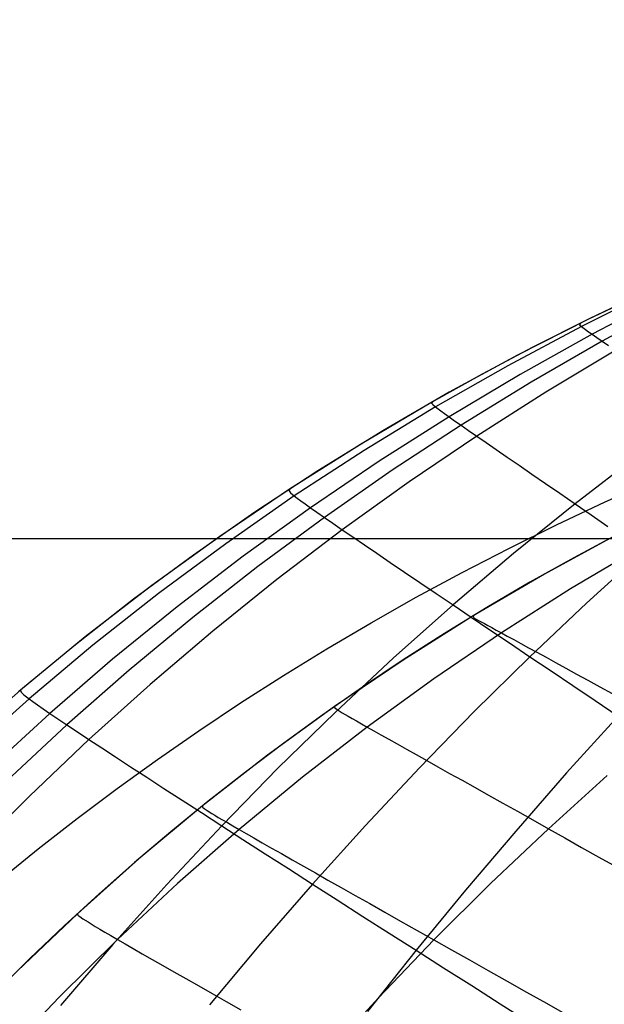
# Model space of a CAD drawing. Header units: millimetres. Extents: x -58 to 58, y -58 to 57.
# Tile 25 of 40: x 32 to 41, y -7 to 8. Entities that reach past the tile are written whole.
import ezdxf

# ---------------------------------------------------------------- set-up
doc = ezdxf.new("R2010")
doc.units = ezdxf.units.MM
doc.header["$MEASUREMENT"] = 0
doc.layers.add('Predefinito', color=5, linetype='Continuous')

msp = doc.modelspace()

# ---------------------------------------------------------------- linework, layer by layer
at = {"layer": 'Predefinito', "extrusion": (0.459919, 0.537098, 0.707107)}
for points in [[(-36.029, 114.312), (-34.523, 117.105), (-33.808, 118.516), (-33.12, 119.937), (-32.458, 121.368), (-31.823, 122.809), (-31.217, 124.262), (-30.638, 125.725), (-30.089, 127.199), (-29.57, 128.684), (-29.08, 130.181), (-28.621, 131.69), (-28.193, 133.21), (-27.796, 134.742), (-27.43, 136.287), (-27.096, 137.843), (-26.796, 139.408), (-26.529, 140.974), (-26.296, 142.541), (-26.095, 144.109), (-25.927, 145.677), (-25.79, 147.247), (-25.684, 148.817), (-25.608, 150.388), (-25.561, 151.96), (-25.543, 153.532), (-25.553, 155.106), (-25.592, 156.68), (-25.751, 159.83), (-26.018, 162.983), (-26.389, 166.137), (-26.862, 169.279), (-27.431, 172.396), (-28.096, 175.49), (-28.856, 178.561), (-29.28, 180.086), (-29.743, 181.601), (-30.253, 183.105), (-30.527, 183.852), (-30.816, 184.596), (-31.119, 185.336), (-31.436, 186.07), (-31.765, 186.795), (-32.108, 187.51), (-32.465, 188.218), (-32.835, 188.916), (-33.218, 189.605), (-33.614, 190.285), (-34.022, 190.957), (-34.444, 191.621), (-34.878, 192.276), (-35.324, 192.923), (-35.783, 193.562), (-36.253, 194.193), (-37.228, 195.432), (-38.246, 196.642), (-39.305, 197.825), (-40.401, 198.981), (-41.527, 200.108), (-42.679, 201.205), (-43.854, 202.276), (-45.05, 203.323), (-46.267, 204.347), (-48.753, 206.336)], [(-52.678, 204.485), (-50.14, 202.573), (-47.664, 200.588), (-46.453, 199.564), (-45.262, 198.516), (-44.093, 197.442), (-42.949, 196.339), (-41.833, 195.205), (-40.751, 194.042), (-39.711, 192.851), (-39.208, 192.245), (-38.716, 191.63), (-38.236, 191.006), (-37.768, 190.375), (-37.314, 189.734), (-36.872, 189.084), (-36.444, 188.425), (-36.03, 187.756), (-35.63, 187.077), (-35.245, 186.389), (-34.874, 185.69), (-34.518, 184.98), (-34.178, 184.26), (-33.852, 183.531), (-33.542, 182.794), (-33.249, 182.053), (-32.972, 181.308), (-32.71, 180.559), (-32.226, 179.05), (-31.788, 177.53), (-31.387, 176), (-31.015, 174.462), (-30.344, 171.369), (-29.773, 168.249), (-29.305, 165.107), (-28.946, 161.963), (-28.808, 160.391), (-28.698, 158.819), (-28.617, 157.247), (-28.565, 155.676), (-28.543, 154.105), (-28.551, 152.534), (-28.59, 150.963), (-28.661, 149.392), (-28.763, 147.821), (-28.899, 146.251), (-29.069, 144.681), (-29.274, 143.111), (-29.515, 141.541), (-29.792, 139.973), (-30.104, 138.414), (-30.451, 136.87), (-30.832, 135.338), (-31.246, 133.82), (-31.693, 132.315), (-32.173, 130.823), (-32.684, 129.343), (-33.227, 127.876), (-33.8, 126.42), (-34.402, 124.976), (-35.034, 123.544), (-35.695, 122.123), (-36.383, 120.713), (-37.098, 119.314), (-38.606, 116.546), (-40.213, 113.817)]]:
    msp.add_lwpolyline(points, dxfattribs=at)
at = {"layer": 'Predefinito'}
for points in [[(53.846, 7.49), (52.5, 7.213), (51.185, 6.914), (49.901, 6.592), (48.649, 6.247), (47.427, 5.88), (46.235, 5.491), (45.071, 5.079), (43.937, 4.645), (42.83, 4.189), (41.751, 3.71), (40.699, 3.21), (39.674, 2.688), (38.675, 2.145), (37.702, 1.581), (36.755, 0.995), (35.832, 0.389), (34.934, -0.237), (34.06, -0.883), (33.21, -1.549), (32.382, -2.234)], [(57.253, 5.034), (54.866, 4.63), (53.679, 4.396), (52.495, 4.139), (51.318, 3.858), (50.147, 3.552), (48.984, 3.22), (47.829, 2.86), (46.682, 2.471), (45.545, 2.053), (44.42, 1.604), (43.309, 1.123), (42.212, 0.611), (41.131, 0.065), (40.068, -0.514), (39.024, -1.126), (38, -1.772), (36.998, -2.451), (36.019, -3.163), (35.065, -3.907), (34.138, -4.68), (33.237, -5.484), (32.36, -6.318)], [(41.149, 0.075), (40.495, -0.276), (39.854, -0.635), (39.224, -1.005), (38.607, -1.383), (38.002, -1.771), (37.408, -2.167), (36.825, -2.573), (36.254, -2.988), (35.693, -3.412), (35.143, -3.844), (34.603, -4.286), (34.074, -4.736), (33.554, -5.195), (33.044, -5.663), (32.544, -6.138), (32.053, -6.622)], [(56.5, 0), (-56.5, 0)], [(54.5, 0), (-54.5, 0)]]:
    msp.add_lwpolyline(points, dxfattribs=at)
at = {"layer": 'Predefinito', "extrusion": (-9.13188e-06, -8.31879e-06, 1)}
msp.add_lwpolyline([(17.336, -28.197), (17.421, -27.776), (17.512, -27.363), (17.611, -26.955), (17.716, -26.552), (17.946, -25.762), (18.198, -24.99), (18.472, -24.231), (18.764, -23.484), (19.074, -22.743), (19.398, -22.007), (19.957, -20.808), (20.55, -19.614), (21.178, -18.426), (21.841, -17.248), (22.539, -16.08), (23.274, -14.925), (24.044, -13.786), (24.851, -12.663), (25.695, -11.559), (26.576, -10.477), (27.495, -9.417), (28.452, -8.382), (29.447, -7.374), (30.481, -6.395), (31.553, -5.448), (32.105, -4.986), (32.666, -4.533), (33.236, -4.089), (33.818, -3.653), (34.409, -3.226), (35.011, -2.808), (35.624, -2.4), (36.249, -2), (36.885, -1.609), (37.532, -1.228), (38.192, -0.855), (38.863, -0.492), (39.547, -0.139), (40.244, 0.206), (40.954, 0.541), (41.678, 0.866), (42.414, 1.182), (43.165, 1.488), (44.708, 2.071), (46.309, 2.616), (47.971, 3.12), (49.695, 3.585), (51.483, 4.009), (53.337, 4.393), (55.26, 4.735), (57.253, 5.035)], dxfattribs=at)
at = {"layer": 'Predefinito', "extrusion": (1, 0, 0)}
for points in [[(0.389, 219.484), (0.389, 59.999)], [(-4.736, 224.521), (-4.736, 60)]]:
    msp.add_lwpolyline(points, dxfattribs=at)
at = {"layer": 'Predefinito'}
for points in [[(53.839, 7.597, 56.521), (53.121, 7.463, 56.405), (51.925, 7.21, 56.211), (50.746, 6.924, 56.031), (49.583, 6.61, 55.872), (48.434, 6.27, 55.743), (47.007, 5.807, 55.607), (46.156, 5.509, 55.529), (45.026, 5.088, 55.426), (43.905, 4.637, 55.328), (42.793, 4.157, 55.234), (41.693, 3.647, 55.145), (40.606, 3.106, 55.059), (39.532, 2.534, 54.978), (38.474, 1.93, 54.901), (37.432, 1.295, 54.829), (36.409, 0.628, 54.76), (35.406, -0.07, 54.696), (34.424, -0.799, 54.636), (33.465, -1.556, 54.581), (32.53, -2.341, 54.53), (31.621, -3.153, 54.483)], [(53.846, 7.49, 60.002), (52.051, 7.115, 60.001), (50.271, 6.688, 60), (48.505, 6.206, 59.999), (46.752, 5.664, 59.999), (45.87, 5.365, 59.999), (44.994, 5.05, 59.999), (44.124, 4.719, 59.999), (43.262, 4.371, 60), (42.407, 4.006, 60), (41.56, 3.622, 60), (40.72, 3.221, 60), (39.888, 2.8, 60)], [(41.833, 3.553, 52.619), (40.765, 2.994, 52.491), (39.711, 2.405, 52.368), (38.672, 1.785, 52.252), (37.65, 1.135, 52.143), (36.645, 0.455, 52.039), (35.66, -0.255, 51.943), (34.696, -0.994, 51.852), (33.753, -1.761, 51.768), (32.835, -2.554, 51.691), (31.94, -3.373, 51.62)], [(41.965, 3.465, 51.341), (40.912, 2.894, 51.191), (39.872, 2.294, 51.049), (38.847, 1.663, 50.914), (37.838, 1.004, 50.786), (36.848, 0.315, 50.666), (35.875, -0.403, 50.553), (34.923, -1.15, 50.448), (33.993, -1.923, 50.351), (33.085, -2.722, 50.26), (32.201, -3.546, 50.178)], [(40.591, 3.157, 60.001), (40.577, 3.132, 56.322), (40.606, 3.106, 55.059), (40.666, 3.063, 53.782), (40.71, 3.032, 53.138), (40.765, 2.994, 52.491), (40.832, 2.948, 51.841), (40.912, 2.894, 51.191), (41.004, 2.831, 50.545)], [(39.888, 2.8, 60), (39.156, 2.411, 60), (38.431, 2.007, 60), (37.375, 1.383, 60), (36.338, 0.726, 60), (35.321, 0.037, 60), (34.325, -0.684, 60), (33.353, -1.435, 60), (32.406, -2.214, 60), (31.485, -3.022, 60), (30.588, -3.857, 60), (29.718, -4.718, 60), (28.874, -5.602, 60), (28.058, -6.508, 60), (27.269, -7.436, 60), (26.506, -8.384, 60), (25.77, -9.352, 60), (25.061, -10.336, 60), (24.379, -11.337, 60), (23.723, -12.354, 60), (23.092, -13.385, 60), (22.488, -14.43, 60), (21.909, -15.487, 60)], [(41.108, 2.759, 49.904), (40.085, 2.146, 49.742), (39.077, 1.504, 49.589), (38.086, 0.833, 49.445), (37.111, 0.134, 49.309), (36.154, -0.594, 49.181), (35.217, -1.348, 49.062), (34.301, -2.129, 48.952), (33.407, -2.935, 48.85), (32.535, -3.764, 48.756), (31.686, -4.617, 48.671)], [(38.431, 2.007, 60.001), (38.417, 1.988, 57.491), (38.432, 1.967, 56.205), (38.474, 1.93, 54.901), (38.551, 1.872, 53.583), (38.605, 1.833, 52.919), (38.672, 1.785, 52.252), (38.752, 1.729, 51.583), (38.847, 1.663, 50.914), (38.955, 1.588, 50.249), (39.077, 1.504, 49.589), (39.213, 1.411, 48.935), (39.361, 1.308, 48.286), (39.523, 1.197, 47.643), (39.697, 1.077, 47.007), (39.883, 0.949, 46.378), (40.082, 0.812, 45.756), (40.292, 0.667, 45.141), (40.515, 0.514, 44.535), (40.749, 0.352, 43.936), (40.995, 0.183, 43.347)], [(41.426, 1.217, 44.744), (40.515, 0.514, 44.535), (39.616, -0.214, 44.338), (38.732, -0.966, 44.153), (37.861, -1.741, 43.98), (37.006, -2.538, 43.819), (36.168, -3.357, 43.67), (35.347, -4.196, 43.533), (34.543, -5.055, 43.408), (33.757, -5.933, 43.294), (32.989, -6.828, 43.191)], [(36.338, 0.726, 60.001), (36.332, 0.702, 57.421), (36.355, 0.674, 56.1), (36.409, 0.628, 54.76), (36.45, 0.596, 54.085), (36.503, 0.557, 53.406), (36.567, 0.511, 52.724), (36.645, 0.455, 52.039), (36.739, 0.39, 51.352), (36.848, 0.315, 50.666), (36.972, 0.229, 49.985), (37.111, 0.134, 49.309), (37.265, 0.029, 48.639), (37.433, -0.086, 47.976), (37.615, -0.21, 47.319), (37.812, -0.343, 46.669), (38.022, -0.485, 46.028), (38.245, -0.637, 45.394), (38.482, -0.797, 44.769), (38.732, -0.966, 44.153), (38.994, -1.143, 43.546), (39.269, -1.329, 42.949), (39.556, -1.523, 42.363), (39.854, -1.724, 41.79), (40.163, -1.932, 41.229), (40.481, -2.146, 40.68), (40.808, -2.366, 40.144), (41.144, -2.592, 39.62)], [(41.478, -0.119, 52.019), (40.449, -0.731, 51.92), (39.438, -1.375, 51.826), (38.447, -2.049, 51.739), (37.476, -2.753, 51.657), (36.527, -3.488, 51.58), (35.602, -4.252, 51.51), (34.702, -5.042, 51.445), (33.825, -5.861, 51.385), (32.972, -6.707, 51.331), (32.143, -7.578, 51.283)], [(41.518, -0.179, 42.2), (40.681, -0.941, 41.988), (39.854, -1.724, 41.79), (39.04, -2.527, 41.605), (38.238, -3.35, 41.433), (37.449, -4.192, 41.275), (36.674, -5.051, 41.129), (35.914, -5.926, 40.996), (35.168, -6.819, 40.875)], [(39.024, -1.126, 60), (39.03, -1.15, 56.914), (39.06, -1.169, 55.887), (39.112, -1.198, 54.862), (39.189, -1.24, 53.843), (39.238, -1.266, 53.336), (39.296, -1.298, 52.83), (39.362, -1.334, 52.327), (39.438, -1.375, 51.826), (39.523, -1.421, 51.328), (39.617, -1.473, 50.833), (39.721, -1.53, 50.341), (39.835, -1.592, 49.852), (39.957, -1.659, 49.367), (40.089, -1.731, 48.886), (40.229, -1.808, 48.409), (40.378, -1.89, 47.936), (40.535, -1.977, 47.468), (40.7, -2.068, 47.005), (40.874, -2.164, 46.547), (41.056, -2.264, 46.095)], [(32.406, -2.214, 60), (32.415, -2.245, 57.308), (32.454, -2.282, 55.928), (32.53, -2.341, 54.53), (32.585, -2.381, 53.825), (32.653, -2.429, 53.116), (32.736, -2.486, 52.405), (32.835, -2.554, 51.691), (32.951, -2.632, 50.975), (33.085, -2.722, 50.26), (33.237, -2.823, 49.552), (33.407, -2.935, 48.85), (33.593, -3.057, 48.155), (33.796, -3.19, 47.468), (34.015, -3.333, 46.789), (34.251, -3.487, 46.119), (34.502, -3.65, 45.457), (34.768, -3.822, 44.806), (35.05, -4.005, 44.164), (35.347, -4.196, 43.533), (35.658, -4.397, 42.913), (35.984, -4.607, 42.305), (36.323, -4.825, 41.71), (36.674, -5.051, 41.129), (37.038, -5.283, 40.562), (37.412, -5.523, 40.01), (37.796, -5.768, 39.472), (38.19, -6.019, 38.947), (38.592, -6.276, 38.436), (39.003, -6.536, 37.939), (39.42, -6.802, 37.455), (39.845, -7.071, 36.983)], [(36.998, -2.451, 60), (36.997, -2.467, 57.9), (37.014, -2.482, 56.849), (37.051, -2.507, 55.8), (37.111, -2.544, 54.754), (37.198, -2.595, 53.713), (37.254, -2.627, 53.196), (37.319, -2.664, 52.68), (37.392, -2.706, 52.167), (37.476, -2.753, 51.657), (37.57, -2.806, 51.149), (37.675, -2.865, 50.644), (37.789, -2.93, 50.143), (37.914, -3, 49.645), (38.048, -3.076, 49.152), (38.192, -3.156, 48.662), (38.346, -3.243, 48.177), (38.509, -3.334, 47.697), (38.68, -3.431, 47.221), (38.861, -3.532, 46.752), (39.051, -3.639, 46.287), (39.249, -3.75, 45.829), (39.456, -3.866, 45.376), (39.671, -3.986, 44.931), (39.894, -4.111, 44.491), (40.124, -4.241, 44.059), (40.363, -4.375, 43.634), (40.609, -4.513, 43.216), (40.862, -4.655, 42.806), (41.122, -4.8, 42.402)], [(41.144, -2.592, 39.62), (40.391, -3.425, 39.431), (39.647, -4.275, 39.256), (38.913, -5.14, 39.095), (38.19, -6.019, 38.947), (37.477, -6.913, 38.812)], [(40.985, -3.463, 44.197), (40.124, -4.241, 44.059), (39.279, -5.043, 43.931), (38.451, -5.867, 43.812), (37.64, -6.713, 43.702), (36.846, -7.581, 43.602)], [(35.065, -3.907, 60), (35.069, -3.925, 57.863), (35.091, -3.944, 56.793), (35.133, -3.973, 55.724), (35.201, -4.016, 54.66), (35.245, -4.043, 54.13), (35.298, -4.075, 53.601), (35.359, -4.111, 53.075), (35.43, -4.152, 52.551), (35.511, -4.199, 52.029), (35.602, -4.252, 51.51), (35.704, -4.31, 50.994), (35.817, -4.375, 50.481), (35.941, -4.446, 49.972), (36.076, -4.523, 49.466), (36.221, -4.605, 48.965), (36.376, -4.694, 48.468), (36.541, -4.788, 47.976), (36.717, -4.887, 47.489), (36.901, -4.992, 47.008), (37.096, -5.102, 46.532), (37.299, -5.217, 46.062), (37.512, -5.337, 45.598), (37.734, -5.462, 45.141), (37.964, -5.593, 44.691), (38.203, -5.728, 44.247), (38.451, -5.867, 43.812), (38.706, -6.012, 43.384), (38.97, -6.16, 42.963), (39.241, -6.313, 42.55), (39.52, -6.47, 42.145), (39.805, -6.631, 41.747), (40.097, -6.795, 41.356), (40.395, -6.964, 40.972)], [(33.237, -5.484, 60), (33.245, -5.504, 57.831), (33.271, -5.525, 56.745), (33.318, -5.558, 55.661), (33.393, -5.605, 54.581), (33.441, -5.634, 54.043), (33.498, -5.669, 53.506), (33.565, -5.708, 52.972), (33.641, -5.753, 52.441), (33.728, -5.804, 51.911), (33.825, -5.861, 51.385), (33.935, -5.924, 50.862), (34.055, -5.994, 50.342), (34.187, -6.07, 49.826), (34.331, -6.152, 49.314), (34.485, -6.24, 48.807), (34.65, -6.334, 48.304), (34.825, -6.434, 47.806), (35.011, -6.54, 47.314), (35.207, -6.651, 46.827), (35.412, -6.768, 46.346), (35.628, -6.891, 45.871)]]:
    msp.add_polyline3d(points, dxfattribs=at)

doc.saveas('drawing.dxf')
